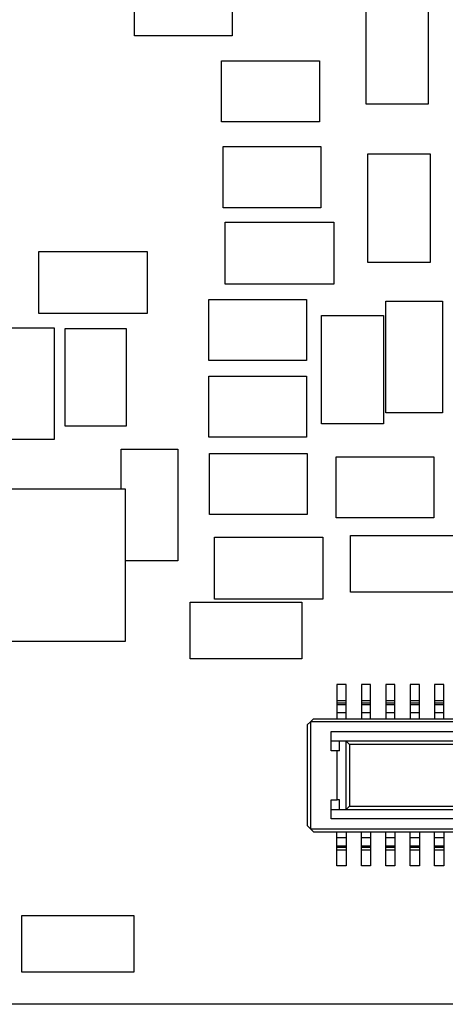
# Model space of a CAD drawing. Extents: x 5 to 415, y 5 to 292.
# Tile 14 of 33: x 57.54 to 64.51, y 174.54 to 190.66. Entities that reach past the tile are written whole.
import ezdxf

# ---------------------------------------------------------------- set-up
doc = ezdxf.new("R2010")
doc.units = 0
doc.layers.get('0').update_dxf_attribs({"linetype": 'CONTINUOUS'})

msp = doc.modelspace()

# ---------------------------------------------------------------- linework, layer by layer
at = {"color": 7, "linetype": 'CONTINUOUS'}
for p, q in [((59.415, 190.399), (59.415, 191.399)), ((61.015, 191.399), (61.015, 190.399)), ((63.211, 189.279), (63.211, 191.057)), ((64.227, 191.057), (64.227, 189.279)), ((61.015, 190.399), (59.415, 190.399)), ((60.843, 188.99), (60.843, 189.99)), ((60.843, 189.99), (62.443, 189.99)), ((62.443, 189.99), (62.443, 188.99)), ((64.227, 189.279), (63.211, 189.279)), ((62.443, 188.99), (60.843, 188.99)), ((60.867, 187.586), (60.867, 188.586)), ((60.867, 188.586), (62.467, 188.586)), ((62.467, 188.586), (62.467, 187.586)), ((63.239, 186.688), (63.239, 188.466)), ((63.239, 188.466), (64.255, 188.466)), ((64.255, 188.466), (64.255, 186.688)), ((62.467, 187.586), (60.867, 187.586)), ((60.902, 187.348), (62.68, 187.348)), ((60.902, 186.332), (60.902, 187.348)), ((62.68, 187.348), (62.68, 186.332)), ((57.848, 186.87), (59.626, 186.87)), ((57.848, 185.854), (57.848, 186.87)), ((59.626, 186.87), (59.626, 185.854)), ((64.255, 186.688), (63.239, 186.688)), ((62.68, 186.332), (60.902, 186.332)), ((60.632, 186.086), (62.232, 186.086)), ((60.632, 185.086), (60.632, 186.086)), ((62.232, 186.086), (62.232, 185.086)), ((63.531, 186.058), (64.461, 186.058)), ((63.531, 184.228), (63.531, 186.058)), ((64.461, 186.058), (64.461, 184.228)), ((59.626, 185.854), (57.848, 185.854)), ((62.477, 184.046), (62.477, 185.824)), ((62.477, 185.824), (63.493, 185.824)), ((63.493, 185.824), (63.493, 184.046)), ((57.172, 185.62), (58.102, 185.62)), ((58.102, 185.62), (58.102, 183.79)), ((58.279, 184.009), (58.279, 185.609)), ((58.279, 185.609), (59.279, 185.609)), ((59.279, 185.609), (59.279, 184.009)), ((62.232, 185.086), (60.632, 185.086)), ((60.633, 183.828), (60.633, 184.828)), ((60.633, 184.828), (62.233, 184.828)), ((62.233, 184.828), (62.233, 183.828)), ((64.461, 184.228), (63.531, 184.228)), ((59.279, 184.009), (58.279, 184.009)), ((63.493, 184.046), (62.477, 184.046)), ((58.102, 183.79), (57.172, 183.79)), ((62.233, 183.828), (60.633, 183.828)), ((59.198, 182.985), (59.198, 183.635)), ((59.198, 183.635), (60.128, 183.635)), ((60.128, 183.635), (60.128, 181.805)), ((60.646, 183.564), (62.246, 183.564)), ((60.646, 182.564), (60.646, 183.564)), ((62.246, 183.564), (62.246, 182.564)), ((62.716, 182.51), (62.716, 183.51)), ((62.716, 183.51), (64.316, 183.51)), ((64.316, 183.51), (64.316, 182.51)), ((57.261, 182.985), (59.261, 182.985)), ((59.261, 182.985), (59.261, 180.485)), ((62.246, 182.564), (60.646, 182.564)), ((64.316, 182.51), (62.716, 182.51)), ((60.724, 182.192), (62.502, 182.192)), ((60.724, 181.176), (60.724, 182.192)), ((62.502, 182.192), (62.502, 181.176)), ((62.954, 182.22), (64.784, 182.22)), ((62.954, 181.29), (62.954, 182.22)), ((60.128, 181.805), (59.261, 181.805)), ((64.784, 181.29), (62.954, 181.29)), ((60.325, 181.13), (62.155, 181.13)), ((60.325, 180.2), (60.325, 181.13)), ((62.502, 181.176), (60.724, 181.176)), ((62.155, 181.13), (62.155, 180.2)), ((59.261, 180.485), (57.261, 180.485)), ((62.155, 180.2), (60.325, 180.2)), ((62.881, 179.779), (62.731, 179.779)), ((62.731, 179.779), (62.731, 179.519)), ((62.881, 179.519), (62.881, 179.779)), ((63.281, 179.779), (63.131, 179.779)), ((63.131, 179.779), (63.131, 179.519)), ((63.281, 179.519), (63.281, 179.779)), ((63.681, 179.779), (63.531, 179.779)), ((63.531, 179.779), (63.531, 179.519)), ((63.681, 179.519), (63.681, 179.779)), ((64.081, 179.779), (63.931, 179.779)), ((63.931, 179.779), (63.931, 179.519)), ((64.081, 179.519), (64.081, 179.779)), ((64.481, 179.779), (64.331, 179.779)), ((64.331, 179.779), (64.331, 179.519)), ((64.481, 179.519), (64.481, 179.779)), ((62.731, 179.519), (62.881, 179.519)), ((62.731, 179.519), (62.731, 179.475)), ((62.881, 179.475), (62.731, 179.475)), ((62.731, 179.475), (62.731, 179.451)), ((62.731, 179.451), (62.881, 179.451)), ((62.731, 179.451), (62.731, 179.319)), ((62.881, 179.475), (62.881, 179.519)), ((62.881, 179.451), (62.881, 179.475)), ((62.881, 179.319), (62.881, 179.451)), ((63.131, 179.519), (63.281, 179.519)), ((63.131, 179.519), (63.131, 179.475)), ((63.281, 179.475), (63.131, 179.475)), ((63.131, 179.475), (63.131, 179.451)), ((63.131, 179.451), (63.281, 179.451)), ((63.131, 179.451), (63.131, 179.319)), ((63.281, 179.475), (63.281, 179.519)), ((63.281, 179.451), (63.281, 179.475)), ((63.281, 179.319), (63.281, 179.451)), ((63.531, 179.519), (63.681, 179.519)), ((63.531, 179.519), (63.531, 179.475)), ((63.681, 179.475), (63.531, 179.475)), ((63.531, 179.475), (63.531, 179.451)), ((63.531, 179.451), (63.681, 179.451)), ((63.531, 179.451), (63.531, 179.319)), ((63.681, 179.475), (63.681, 179.519)), ((63.681, 179.451), (63.681, 179.475)), ((63.681, 179.319), (63.681, 179.451)), ((63.931, 179.519), (64.081, 179.519)), ((63.931, 179.519), (63.931, 179.475)), ((64.081, 179.475), (63.931, 179.475)), ((63.931, 179.475), (63.931, 179.451)), ((63.931, 179.451), (64.081, 179.451)), ((63.931, 179.451), (63.931, 179.319)), ((64.081, 179.475), (64.081, 179.519)), ((64.081, 179.451), (64.081, 179.475)), ((64.081, 179.319), (64.081, 179.451)), ((64.331, 179.519), (64.481, 179.519)), ((64.331, 179.519), (64.331, 179.475)), ((64.481, 179.475), (64.331, 179.475)), ((64.331, 179.475), (64.331, 179.451)), ((64.331, 179.451), (64.481, 179.451)), ((64.331, 179.451), (64.331, 179.319)), ((64.481, 179.475), (64.481, 179.519)), ((64.481, 179.451), (64.481, 179.475)), ((64.481, 179.319), (64.481, 179.451)), ((62.731, 179.319), (62.881, 179.319)), ((62.731, 179.319), (62.731, 179.219)), ((62.881, 179.219), (62.881, 179.319)), ((63.131, 179.319), (63.281, 179.319)), ((63.131, 179.319), (63.131, 179.219)), ((63.281, 179.219), (63.281, 179.319)), ((63.531, 179.319), (63.681, 179.319)), ((63.531, 179.319), (63.531, 179.219)), ((63.681, 179.219), (63.681, 179.319)), ((63.931, 179.319), (64.081, 179.319)), ((63.931, 179.319), (63.931, 179.219)), ((64.081, 179.219), (64.081, 179.319)), ((64.331, 179.319), (64.481, 179.319)), ((64.331, 179.319), (64.331, 179.219)), ((64.481, 179.219), (64.481, 179.319)), ((62.296, 179.169), (62.246, 179.119)), ((62.246, 179.119), (62.246, 177.469)), ((62.346, 179.219), (62.296, 179.169)), ((62.296, 179.169), (62.296, 177.419)), ((79.716, 179.169), (62.296, 179.169)), ((62.346, 179.219), (79.666, 179.219)), ((62.636, 179.009), (79.376, 179.009)), ((62.636, 178.694), (62.636, 179.009)), ((62.636, 178.859), (79.376, 178.859)), ((62.771, 178.694), (62.771, 178.859)), ((62.878, 178.858), (62.876, 178.859)), ((62.878, 178.858), (62.878, 177.73)), ((62.937, 178.799), (62.878, 178.858)), ((79.076, 178.799), (62.937, 178.799)), ((62.937, 178.799), (62.937, 177.789)), ((62.736, 178.694), (62.636, 178.694)), ((62.736, 177.894), (62.736, 178.694)), ((62.771, 178.694), (62.736, 178.694)), ((62.636, 177.894), (62.736, 177.894)), ((62.636, 177.579), (62.636, 177.894)), ((62.771, 177.894), (62.736, 177.894)), ((62.771, 177.729), (62.771, 177.894)), ((79.376, 177.729), (62.636, 177.729)), ((62.876, 177.729), (62.878, 177.73)), ((62.878, 177.73), (62.937, 177.789)), ((62.937, 177.789), (79.076, 177.789)), ((79.376, 177.579), (62.636, 177.579)), ((62.296, 177.419), (62.246, 177.469)), ((62.296, 177.419), (79.716, 177.419)), ((62.346, 177.369), (62.296, 177.419)), ((62.346, 177.369), (79.666, 177.369)), ((62.731, 177.269), (62.731, 177.369)), ((62.881, 177.369), (62.881, 177.269)), ((63.131, 177.269), (63.131, 177.369)), ((63.281, 177.369), (63.281, 177.269)), ((63.531, 177.269), (63.531, 177.369)), ((63.681, 177.369), (63.681, 177.269)), ((63.931, 177.269), (63.931, 177.369)), ((64.081, 177.369), (64.081, 177.269)), ((64.331, 177.269), (64.331, 177.369)), ((64.481, 177.369), (64.481, 177.269)), ((62.881, 177.269), (62.731, 177.269)), ((62.731, 177.137), (62.731, 177.269)), ((62.881, 177.269), (62.881, 177.137)), ((63.281, 177.269), (63.131, 177.269)), ((63.131, 177.137), (63.131, 177.269)), ((63.281, 177.269), (63.281, 177.137)), ((63.681, 177.269), (63.531, 177.269)), ((63.531, 177.137), (63.531, 177.269)), ((63.681, 177.269), (63.681, 177.137)), ((64.081, 177.269), (63.931, 177.269)), ((63.931, 177.137), (63.931, 177.269)), ((64.081, 177.269), (64.081, 177.137)), ((64.481, 177.269), (64.331, 177.269)), ((64.331, 177.137), (64.331, 177.269)), ((64.481, 177.269), (64.481, 177.137)), ((62.731, 177.137), (62.881, 177.137)), ((62.731, 177.113), (62.731, 177.137)), ((62.881, 177.113), (62.731, 177.113)), ((62.731, 177.069), (62.731, 177.113)), ((62.881, 177.069), (62.731, 177.069)), ((62.731, 176.809), (62.731, 177.069)), ((62.881, 177.137), (62.881, 177.113)), ((62.881, 177.113), (62.881, 177.069)), ((62.881, 177.069), (62.881, 176.809)), ((63.131, 177.137), (63.281, 177.137)), ((63.131, 177.113), (63.131, 177.137)), ((63.281, 177.113), (63.131, 177.113)), ((63.131, 177.069), (63.131, 177.113)), ((63.281, 177.069), (63.131, 177.069)), ((63.131, 176.809), (63.131, 177.069)), ((63.281, 177.137), (63.281, 177.113)), ((63.281, 177.113), (63.281, 177.069)), ((63.281, 177.069), (63.281, 176.809)), ((63.531, 177.137), (63.681, 177.137)), ((63.531, 177.113), (63.531, 177.137)), ((63.681, 177.113), (63.531, 177.113)), ((63.531, 177.069), (63.531, 177.113)), ((63.681, 177.069), (63.531, 177.069)), ((63.531, 176.809), (63.531, 177.069)), ((63.681, 177.137), (63.681, 177.113)), ((63.681, 177.113), (63.681, 177.069)), ((63.681, 177.069), (63.681, 176.809)), ((63.931, 177.137), (64.081, 177.137)), ((63.931, 177.113), (63.931, 177.137)), ((64.081, 177.113), (63.931, 177.113)), ((63.931, 177.069), (63.931, 177.113)), ((64.081, 177.069), (63.931, 177.069)), ((63.931, 176.809), (63.931, 177.069)), ((64.081, 177.137), (64.081, 177.113)), ((64.081, 177.113), (64.081, 177.069)), ((64.081, 177.069), (64.081, 176.809)), ((64.331, 177.137), (64.481, 177.137)), ((64.331, 177.113), (64.331, 177.137)), ((64.481, 177.113), (64.331, 177.113)), ((64.331, 177.069), (64.331, 177.113)), ((64.481, 177.069), (64.331, 177.069)), ((64.331, 176.809), (64.331, 177.069)), ((64.481, 177.137), (64.481, 177.113)), ((64.481, 177.113), (64.481, 177.069)), ((64.481, 177.069), (64.481, 176.809)), ((62.881, 176.809), (62.731, 176.809)), ((63.281, 176.809), (63.131, 176.809)), ((63.681, 176.809), (63.531, 176.809)), ((64.081, 176.809), (63.931, 176.809)), ((64.481, 176.809), (64.331, 176.809)), ((57.573, 175.998), (59.403, 175.998)), ((57.573, 175.068), (57.573, 175.998)), ((59.403, 175.998), (59.403, 175.068)), ((59.403, 175.068), (57.573, 175.068)), ((85.225, 174.544), (41.065, 174.544))]:
    msp.add_line(p, q, dxfattribs=at)

doc.saveas('drawing.dxf')
